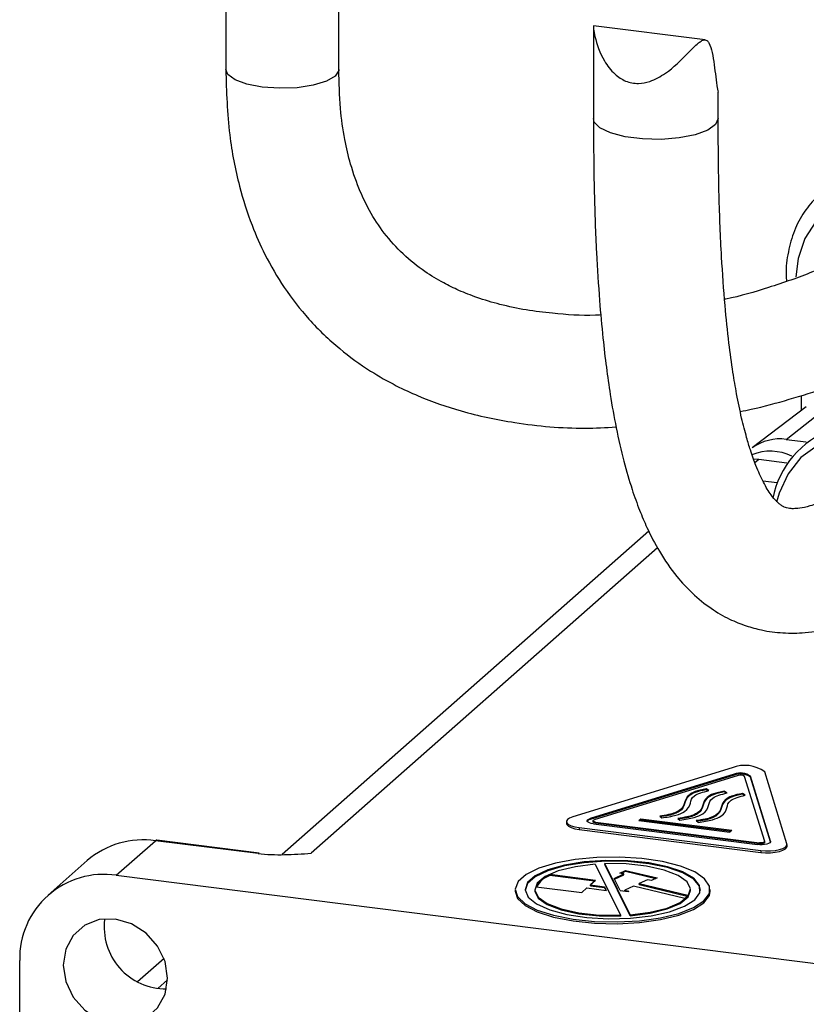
# Paper-space layout '图纸1(2)' of a CAD drawing. Header units: millimetres. Extents: x 7 to 438, y 7 to 308.
# Tile 12 of 25: x 210 to 250, y 129 to 180. Entities that reach past the tile are written whole.
import ezdxf

# ---------------------------------------------------------------- set-up
doc = ezdxf.new("R2010")
doc.units = ezdxf.units.MM
doc.linetypes.add('SLD-实线', pattern=[0])

psp = doc.layouts.new('图纸1(2)')

# ---------------------------------------------------------------- linework, layer by layer
at = {"color": 7, "linetype": 'SLD-实线', "lineweight": 25, "ltscale": 1.5}
for p, q in [((220.621, 186.103), (220.621, 177.164)), ((226.421, 177.164), (226.421, 184.713)), ((239.489, 179.363), (239.489, 174.642)), ((245.225, 178.681), (239.497, 179.402)), ((245.889, 174.642), (245.889, 176.002)), ((250.144, 160.432), (250.144, 159.638)), ((250.414, 159.842), (247.637, 157.737)), ((249.382, 158.179), (251.802, 160.088)), ((249.382, 158.179), (250.404, 158.051)), ((247.979, 157.141), (247.721, 157.162)), ((249.416, 156.96), (247.979, 157.141)), ((248.914, 155.941), (248.191, 156.032)), ((242.333, 153.469), (223.512, 136.87)), ((246.611, 141.327), (238.428, 138.807)), ((249.422, 137.422), (248.284, 141.116)), ((246.713, 140.995), (239.328, 138.721)), ((246.713, 140.948), (239.328, 138.674)), ((246.917, 140.922), (239.531, 138.648)), ((246.713, 140.948), (246.713, 140.995)), ((248.278, 137.546), (247.251, 140.88)), ((248.576, 137.556), (247.55, 140.89)), ((247.55, 140.843), (247.55, 140.89)), ((248.574, 137.516), (247.55, 140.843)), ((245.41, 140.156), (245.271, 140.245)), ((245.271, 140.197), (245.271, 140.245)), ((245.363, 140.139), (245.271, 140.197)), ((246.345, 140.038), (246.206, 140.127)), ((246.206, 140.08), (246.206, 140.127)), ((246.298, 140.021), (246.206, 140.08)), ((247.28, 139.92), (247.142, 140.009)), ((247.142, 139.962), (247.142, 140.009)), ((247.234, 139.903), (247.142, 139.962)), ((238.107, 138.562), (238.107, 138.468)), ((239.328, 138.674), (239.328, 138.721)), ((239.467, 138.599), (239.467, 138.552)), ((239.596, 138.536), (248.008, 137.476)), ((239.596, 138.489), (239.596, 138.536)), ((239.596, 138.489), (248.008, 137.429)), ((241.817, 138.613), (241.923, 138.706)), ((241.817, 138.613), (246.494, 138.024)), ((241.864, 138.607), (241.923, 138.659)), ((241.923, 138.706), (246.6, 138.117)), ((241.923, 138.659), (241.923, 138.706)), ((241.923, 138.659), (246.554, 138.076)), ((242.89, 138.844), (242.993, 138.75)), ((243.825, 138.726), (243.929, 138.632)), ((244.761, 138.608), (244.864, 138.514)), ((238.753, 138.251), (248.074, 137.076)), ((238.753, 138.251), (238.753, 138.156)), ((238.753, 138.156), (248.074, 136.982)), ((239.49, 138.443), (247.902, 137.383)), ((246.494, 138.024), (246.6, 138.117)), ((215.005, 135.803), (217.021, 137.58)), ((222.279, 136.918), (217.021, 137.58)), ((222.341, 136.942), (217.083, 137.605)), ((248.008, 137.429), (248.008, 137.476)), ((248.279, 137.492), (248.279, 137.539)), ((248.074, 137.076), (248.074, 136.982)), ((249.427, 137.294), (249.427, 137.388)), ((213.515, 136.558), (211.5, 134.781)), ((239.587, 136.375), (240.877, 133.749)), ((241.37, 133.776), (240.081, 136.402)), ((240.081, 136.402), (240.081, 136.355)), ((241.37, 133.729), (240.081, 136.355)), ((240.849, 135.92), (241.141, 136.055)), ((240.916, 135.903), (241.141, 136.008)), ((241.141, 136.055), (242.765, 135.666)), ((241.141, 136.008), (241.141, 136.055)), ((241.141, 136.008), (242.698, 135.635)), ((215.005, 135.803), (261.215, 129.981)), ((239.596, 135.543), (237.258, 135.838)), ((237.258, 135.79), (237.258, 135.838)), ((239.55, 135.502), (237.258, 135.79)), ((239.596, 135.543), (239.331, 135.309)), ((240.556, 135.641), (241.052, 135.871)), ((240.857, 135.028), (240.556, 135.641)), ((240.575, 135.602), (241.052, 135.824)), ((241.052, 135.871), (240.849, 135.92)), ((241.052, 135.824), (241.052, 135.871)), ((242.27, 135.579), (241.832, 135.376)), ((242.473, 135.53), (242.27, 135.579)), ((242.765, 135.666), (242.473, 135.53)), ((235.479, 135.075), (235.479, 134.981)), ((236.479, 135.075), (236.479, 135.028)), ((236.551, 135.214), (238.889, 134.919)), ((238.889, 134.919), (239.154, 135.153)), ((239.154, 135.153), (240.147, 135.028)), ((239.331, 135.309), (240.054, 135.218)), ((239.331, 135.262), (239.331, 135.309)), ((239.331, 135.262), (240.054, 135.171)), ((240.054, 135.218), (240.147, 135.028)), ((240.054, 135.171), (240.054, 135.218)), ((240.054, 135.171), (240.123, 135.031)), ((240.857, 135.028), (241.275, 134.975)), ((241.54, 135.241), (241.103, 135.038)), ((241.103, 135.038), (241.306, 134.989)), ((241.103, 134.997), (241.103, 135.038)), ((241.306, 134.989), (241.275, 134.975)), ((244.174, 134.61), (241.54, 135.241)), ((241.832, 135.376), (244.327, 134.778)), ((241.832, 135.329), (241.832, 135.376)), ((241.832, 135.329), (244.297, 134.738)), ((244.479, 135.028), (244.479, 135.075)), ((245.479, 134.981), (245.479, 135.075)), ((240.877, 133.749), (240.877, 133.702)), ((241.37, 133.729), (241.37, 133.776)), ((210.048, 84.856), (210.048, 131.431)), ((217.452, 131.525), (216.1, 130.333))]:
    psp.add_line(p, q, dxfattribs=at)
at = {"color": 8, "linetype": 'SLD-实线', "lineweight": 25, "ltscale": 1.5}
for p, q in [((247.979, 157.141), (247.78, 156.975)), ((242.781, 152.614), (224.999, 136.931)), ((248.576, 137.522), (248.576, 137.556)), ((217.634, 130.436), (217.133, 129.994))]:
    psp.add_line(p, q, dxfattribs=at)
at = {"color": 8, "linetype": 'SLD-实线', "lineweight": 25, "ltscale": 1.5, "flags": 128}
for points in [[(226.421, 177.165), (226.418, 177.119), (226.234, 176.823), (225.784, 176.56), (225.113, 176.356), (224.286, 176.232), (223.384, 176.199), (222.496, 176.26), (221.708, 176.41), (221.097, 176.634), (220.724, 176.909), (220.621, 177.167)], [(245.889, 174.642), (245.758, 174.341), (245.355, 174.053), (244.715, 173.817), (243.895, 173.654), (242.968, 173.58), (242.016, 173.599), (241.124, 173.712), (240.37, 173.907), (239.823, 174.167), (239.531, 174.47), (239.489, 174.642)], [(259.325, 164.709), (259.212, 165.647), (258.862, 166.812), (258.299, 167.907), (257.55, 168.876), (256.653, 169.671), (255.654, 170.253), (254.601, 170.591), (253.549, 170.669), (252.55, 170.484), (251.653, 170.043), (250.904, 169.371), (250.341, 168.499), (249.991, 167.472), (249.876, 166.526)], [(258.895, 151.683), (258.776, 152.903), (258.426, 154.112), (257.86, 155.254), (257.106, 156.277), (256.198, 157.132), (255.179, 157.779), (254.096, 158.188), (253.001, 158.339), (251.944, 158.227), (250.975, 157.855), (250.139, 157.242), (249.475, 156.416), (249.014, 155.415), (248.889, 154.961)]]:
    psp.add_lwpolyline(points, dxfattribs=at)
at = {"color": 7, "linetype": 'SLD-实线', "lineweight": 25, "ltscale": 1.5, "flags": 128}
for points in [[(238.428, 138.807), (238.265, 138.742), (238.156, 138.666), (238.109, 138.583), (238.125, 138.499), (238.205, 138.418), (238.342, 138.347), (238.529, 138.29), (238.753, 138.251)], [(239.49, 138.443), (239.378, 138.463), (239.285, 138.491), (239.216, 138.527), (239.176, 138.567), (239.168, 138.609), (239.192, 138.651), (239.246, 138.689), (239.328, 138.721)], [(239.596, 138.536), (239.551, 138.544), (239.514, 138.556), (239.486, 138.57), (239.47, 138.586), (239.467, 138.603), (239.477, 138.619), (239.499, 138.635), (239.531, 138.648)], [(239.596, 138.489), (239.551, 138.497), (239.514, 138.509), (239.486, 138.523), (239.47, 138.539), (239.467, 138.552)], [(238.107, 138.468), (238.125, 138.404), (238.205, 138.324), (238.342, 138.253), (238.529, 138.196), (238.753, 138.156)], [(217.083, 137.605), (217.055, 137.602), (217.021, 137.58)], [(248.576, 137.556), (248.573, 137.514), (248.538, 137.473), (248.474, 137.437), (248.384, 137.407), (248.275, 137.385), (248.152, 137.374), (248.026, 137.373), (247.902, 137.383)], [(248.278, 137.546), (248.277, 137.529), (248.263, 137.512), (248.237, 137.498), (248.201, 137.486), (248.157, 137.477), (248.108, 137.473), (248.058, 137.473), (248.008, 137.476)], [(248.279, 137.492), (248.277, 137.482), (248.263, 137.465), (248.237, 137.451), (248.201, 137.439), (248.157, 137.43), (248.108, 137.426), (248.058, 137.425), (248.008, 137.429)], [(248.074, 137.076), (248.32, 137.057), (248.574, 137.058), (248.818, 137.081), (249.037, 137.124), (249.217, 137.184), (249.346, 137.256), (249.416, 137.338), (249.422, 137.422)], [(248.074, 136.982), (248.32, 136.962), (248.574, 136.964), (248.818, 136.987), (249.037, 137.03), (249.217, 137.089), (249.346, 137.162), (249.416, 137.243), (249.427, 137.294)], [(222.341, 136.942), (222.313, 136.939), (222.279, 136.918)], [(245.156, 134.486), (245.438, 134.862), (245.452, 135.249), (245.198, 135.626), (244.69, 135.974), (243.955, 136.274), (243.032, 136.508), (241.972, 136.666), (240.831, 136.738), (239.671, 136.72), (238.555, 136.614), (237.543, 136.424), (236.688, 136.162), (236.039, 135.842), (235.628, 135.48), (235.479, 135.096), (235.6, 134.711), (235.983, 134.346), (236.609, 134.02), (237.444, 133.751), (238.442, 133.553), (239.55, 133.438), (240.708, 133.411), (241.854, 133.473), (242.925, 133.622), (243.865, 133.849), (244.622, 134.143), (245.156, 134.486)], [(244.688, 134.545), (244.952, 134.911), (244.934, 135.287), (244.636, 135.649), (244.078, 135.976), (243.293, 136.246), (242.331, 136.442), (241.253, 136.553), (240.126, 136.571), (239.022, 136.495), (238.009, 136.329), (237.151, 136.085), (236.502, 135.777), (236.103, 135.426), (235.979, 135.052), (236.138, 134.68), (236.57, 134.332), (237.247, 134.032), (238.127, 133.797), (239.155, 133.642), (240.266, 133.577), (241.391, 133.607), (242.458, 133.728), (243.401, 133.935), (244.16, 134.213), (244.688, 134.545)], [(244.979, 135.028), (244.934, 135.24), (244.636, 135.602), (244.078, 135.929), (243.293, 136.199), (242.331, 136.395), (241.253, 136.506), (240.126, 136.524), (239.022, 136.447), (238.009, 136.282), (237.151, 136.038), (236.502, 135.73), (236.103, 135.379), (235.979, 135.028)], [(239.587, 136.375), (238.565, 136.246), (237.685, 136.03), (237.014, 135.742), (236.602, 135.404), (236.48, 135.042), (236.657, 134.682), (237.119, 134.352), (237.832, 134.076), (238.743, 133.874), (239.784, 133.762), (240.877, 133.749)], [(241.37, 133.776), (242.393, 133.905), (243.273, 134.121), (243.943, 134.409), (244.355, 134.747), (244.478, 135.109), (244.301, 135.469), (243.839, 135.799), (243.125, 136.075), (242.214, 136.277), (241.173, 136.389), (240.081, 136.402)], [(235.479, 134.981), (235.6, 134.617), (235.983, 134.252), (236.609, 133.926), (237.444, 133.657), (238.442, 133.459), (239.55, 133.344), (240.708, 133.316), (241.854, 133.379), (242.925, 133.528), (243.865, 133.755), (244.622, 134.048), (245.156, 134.392)], [(236.479, 135.028), (236.48, 134.995), (236.657, 134.635), (237.119, 134.305), (237.832, 134.029), (238.743, 133.827), (239.784, 133.715), (240.877, 133.702)], [(241.37, 133.729), (242.393, 133.858), (243.273, 134.074), (243.943, 134.362), (244.355, 134.7), (244.479, 135.028)], [(245.156, 134.392), (245.438, 134.767), (245.479, 134.981)], [(214.96, 133.555), (214.133, 133.527), (213.387, 133.238), (212.795, 132.716), (212.415, 132.012), (212.284, 131.195), (212.415, 130.345), (212.795, 129.545), (213.387, 128.874), (214.133, 128.397), (214.96, 128.161), (215.787, 128.189), (216.532, 128.478), (217.124, 129), (217.504, 129.704), (217.635, 130.521), (217.504, 131.371), (217.124, 132.17), (216.532, 132.841), (215.787, 133.319), (214.96, 133.555)]]:
    psp.add_lwpolyline(points, dxfattribs=at)
at = {"color": 7, "linetype": 'SLD-实线', "lineweight": 25, "ltscale": 2.25}
for centre, radius, start, end in [((253.323, 154.256), 4.714, 50.8271, 168.957), ((249.048, 155.834), 2.369, 81.9034, 126.5357), ((248.567, 155.028), 2.545, 64.2436, 111.7045), ((247.254, 139.682), 1.766, 54.2968, 111.3417), ((247.035, 140.173), 0.883, 54.2968, 111.3417), ((247.035, 140.126), 0.883, 54.2968, 111.3417), ((247.045, 140.593), 0.353, 54.2968, 111.3417), ((239.364, 138.444), 0.233, 99.0793, 145.7442), ((216.394, 133.207), 4.418, 81.8416, 130.6612), ((214.36, 131.538), 4.314, 81.3986, 181.4206), ((237.665, 134.663), 1.243, 109.1274, 153.6919), ((237.696, 134.567), 1.3, 109.6878, 150.2354), ((243.552, 135.33), 0.952, 310.8294, 324.5799), ((217.559, 133.15), 3.179, 172.4808, 270.3385)]:
    psp.add_arc(centre, radius, start, end, dxfattribs=at)
at = {"color": 7, "linetype": 'SLD-实线', "lineweight": 25, "ltscale": 1.5}
for points, knots in [([(239.496, 179.4), (239.493, 179.392), (239.485, 179.377), (239.5, 179.19), (239.608, 178.609), (239.92, 177.736), (240.511, 176.95), (241.125, 176.533), (241.767, 176.412), (242.485, 176.553), (243.384, 177.052), (244.169, 177.819), (244.756, 178.445), (245.048, 178.65), (245.196, 178.694), (245.323, 178.659), (245.478, 178.467), (245.642, 177.824), (245.738, 176.978), (245.832, 176.297), (245.874, 176.055), (245.893, 175.977), (245.888, 176), (245.888, 176.002)], [0, 0, 0, 0, 0.0164154, 0.0360735, 0.0730846, 0.1869289, 0.2576095, 0.3100097, 0.3628414, 0.407618, 0.4750855, 0.5889356, 0.6483899, 0.6681089, 0.6831902, 0.698308, 0.7189248, 0.7720265, 0.8898045, 0.9488697, 0.9733707, 0.9981534, 1, 1, 1, 1]), ([(220.621, 177.166), (220.658, 176.035), (220.726, 173.979), (221.246, 171.317), (221.889, 169.286), (222.661, 167.545), (223.623, 165.901), (224.899, 164.266), (226.396, 162.835), (227.922, 161.732), (229.29, 160.957), (230.836, 160.24), (232.849, 159.541), (235.693, 158.949), (238.423, 158.697), (240.119, 158.788), (240.651, 158.817)], [0, 0, 0, 0, 0.092991, 0.169078, 0.230951, 0.280081, 0.339962, 0.405257, 0.476071, 0.540747, 0.591904, 0.634221, 0.715638, 0.814938, 0.941994, 1, 1, 1, 1]), ([(239.87, 164.565), (239.779, 164.56), (238.918, 164.517), (237.682, 164.606), (236.033, 164.807), (234.738, 165.078), (233.58, 165.423), (232.614, 165.802), (231.72, 166.237), (230.753, 166.822), (229.718, 167.649), (228.763, 168.7), (228.042, 169.798), (227.467, 170.979), (227.033, 172.208), (226.697, 173.644), (226.467, 175.259), (226.437, 176.491), (226.421, 177.162)], [0, 0, 0, 0, 0.013861, 0.130655, 0.201457, 0.27342, 0.337532, 0.389663, 0.435691, 0.495917, 0.570294, 0.642147, 0.706886, 0.754995, 0.816773, 0.867647, 0.927971, 1, 1, 1, 1]), ([(239.489, 174.643), (239.496, 173.366), (239.511, 171.02), (239.628, 167.92), (239.783, 165.441), (239.959, 163.49), (240.144, 161.892), (240.364, 160.349), (240.654, 158.723), (241.027, 157.092), (241.434, 155.695), (241.832, 154.581), (242.285, 153.512), (242.893, 152.345), (243.666, 151.221), (244.578, 150.236), (245.503, 149.491), (246.423, 148.959), (247.272, 148.611), (248.233, 148.349), (249.216, 148.224), (250.43, 148.237), (251.865, 148.468), (253.527, 148.967), (254.745, 149.591), (255.348, 149.899)], [0, 0, 0, 0, 0.076976, 0.141323, 0.194734, 0.238458, 0.273548, 0.307198, 0.350418, 0.39657, 0.438311, 0.47132, 0.499881, 0.541357, 0.589901, 0.626491, 0.666299, 0.703931, 0.735623, 0.762858, 0.801353, 0.840579, 0.888484, 0.94479, 1, 1, 1, 1]), ([(252.299, 155.514), (251.984, 155.347), (251.349, 155.011), (250.631, 154.755), (250.1, 154.636), (249.737, 154.617), (249.563, 154.627), (249.408, 154.659), (249.283, 154.706), (249.156, 154.774), (249.021, 154.874), (248.871, 155.013), (248.58, 155.35), (248.213, 155.944), (247.854, 156.741), (247.577, 157.516), (247.326, 158.344), (247.082, 159.299), (246.849, 160.424), (246.631, 161.711), (246.425, 163.215), (246.222, 165.179), (246.045, 167.699), (245.914, 170.883), (245.897, 173.316), (245.889, 174.642)], [0, 0, 0, 0, 0.0555559, 0.1121308, 0.1575924, 0.1923977, 0.2248248, 0.2510359, 0.272403, 0.296022, 0.3214486, 0.3491083, 0.3871441, 0.4399119, 0.490956, 0.5305515, 0.5570111, 0.594088, 0.6353868, 0.6698104, 0.7130714, 0.7661492, 0.8303728, 0.907533, 1, 1, 1, 1]), ([(251.868, 171.307), (251.821, 171.285), (251.453, 171.115), (250.882, 170.593), (250.205, 169.764), (249.716, 168.769), (249.442, 167.667), (249.342, 166.826), (249.397, 166.366), (249.404, 166.305)], [0, 0, 0, 0, 0.027822, 0.215158, 0.402101, 0.589925, 0.779496, 0.97094, 1, 1, 1, 1]), ([(253.19, 167.939), (252.398, 167.536), (250.959, 166.805), (248.552, 165.985), (247.018, 165.524), (246.245, 165.37), (246.223, 165.366)], [0, 0, 0, 0, 0.387211, 0.703554, 0.991324, 1, 1, 1, 1]), ([(247.027, 159.61), (247.216, 159.648), (248.069, 159.82), (249.555, 160.232), (251.347, 160.785), (252.449, 161.232), (252.938, 161.431)], [0, 0, 0, 0, 0.091076, 0.41054, 0.738535, 1, 1, 1, 1]), ([(245.271, 140.245), (245.07, 140.202), (244.693, 140.121), (244.269, 139.863), (244.177, 139.523), (244.057, 139.201), (243.681, 139.008), (243.339, 138.908), (243.047, 138.866), (242.89, 138.844)], [0, 0, 0, 0, 0.138093, 0.258678, 0.500656, 0.737033, 0.815135, 0.899976, 1, 1, 1, 1]), ([(245.271, 140.197), (245.07, 140.154), (244.693, 140.074), (244.269, 139.816), (244.177, 139.476), (244.057, 139.153), (243.681, 138.961), (243.339, 138.861), (243.047, 138.819), (242.89, 138.797)], [0, 0, 0, 0, 0.138093, 0.258678, 0.500656, 0.737033, 0.815135, 0.899976, 1, 1, 1, 1]), ([(242.993, 138.75), (243.252, 138.79), (243.734, 138.863), (244.322, 139.132), (244.487, 139.486), (244.526, 139.904), (245.122, 140.074), (245.41, 140.156)], [0, 0, 0, 0, 0.164522, 0.305582, 0.56163, 0.788075, 1, 1, 1, 1]), ([(246.206, 140.127), (246.005, 140.084), (245.628, 140.003), (245.204, 139.745), (245.113, 139.405), (244.992, 139.083), (244.617, 138.89), (244.274, 138.79), (243.983, 138.748), (243.825, 138.726)], [0, 0, 0, 0, 0.138093, 0.258678, 0.500656, 0.737033, 0.815135, 0.899976, 1, 1, 1, 1]), ([(246.206, 140.08), (246.005, 140.037), (245.628, 139.956), (245.204, 139.698), (245.113, 139.358), (244.992, 139.036), (244.617, 138.843), (244.274, 138.743), (243.983, 138.701), (243.825, 138.679)], [0, 0, 0, 0, 0.138093, 0.258678, 0.500656, 0.737033, 0.815135, 0.899976, 1, 1, 1, 1]), ([(243.929, 138.632), (244.188, 138.672), (244.669, 138.745), (245.258, 139.015), (245.423, 139.368), (245.462, 139.786), (246.057, 139.956), (246.345, 140.038)], [0, 0, 0, 0, 0.164522, 0.305582, 0.56163, 0.788075, 1, 1, 1, 1]), ([(247.142, 140.009), (246.941, 139.966), (246.564, 139.885), (246.14, 139.627), (246.048, 139.287), (245.927, 138.965), (245.552, 138.772), (245.209, 138.672), (244.918, 138.63), (244.761, 138.608)], [0, 0, 0, 0, 0.138093, 0.258678, 0.500656, 0.737033, 0.815135, 0.899976, 1, 1, 1, 1]), ([(247.142, 139.962), (246.941, 139.919), (246.564, 139.838), (246.14, 139.58), (246.048, 139.24), (245.927, 138.918), (245.552, 138.725), (245.209, 138.625), (244.918, 138.583), (244.761, 138.561)], [0, 0, 0, 0, 0.138093, 0.258678, 0.500656, 0.737033, 0.815135, 0.899976, 1, 1, 1, 1]), ([(244.864, 138.514), (245.123, 138.554), (245.605, 138.628), (246.193, 138.897), (246.358, 139.25), (246.397, 139.668), (246.993, 139.838), (247.28, 139.92)], [0, 0, 0, 0, 0.164522, 0.305582, 0.56163, 0.788075, 1, 1, 1, 1]), ([(222.279, 136.918), (222.497, 136.89), (222.721, 136.875), (223.18, 136.86), (223.412, 136.86), (224.097, 136.875), (224.548, 136.903), (224.999, 136.931)], [0, 0, 0, 0, 0.25, 0.25, 0.5, 0.5, 1, 1, 1, 1])]:
    psp.add_open_spline(points, degree=3, knots=knots, dxfattribs=at)

doc.saveas('drawing.dxf')
